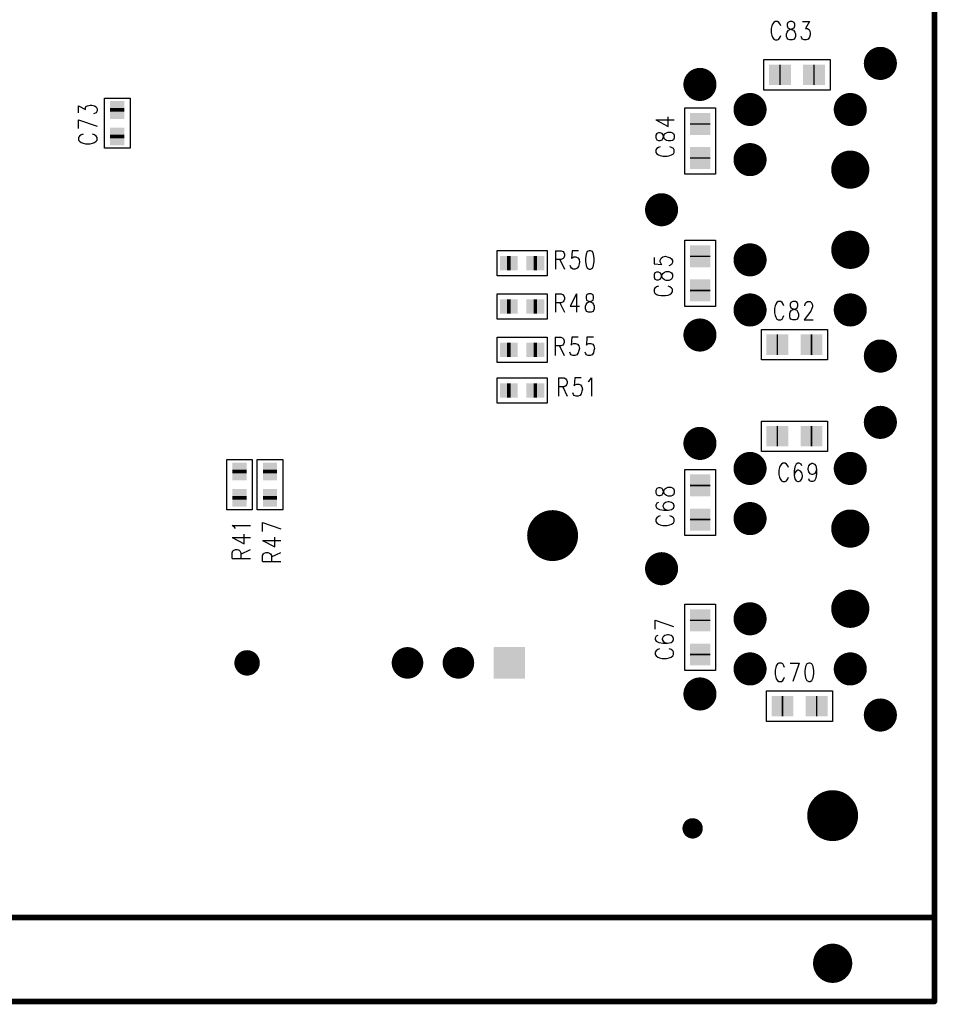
# Model space of a CAD drawing. Extents: x 12040 to 27945, y 10799 to 21199.
# Tile 4 of 42: x 19013 to 20816, y 13385 to 15319. Entities that reach past the tile are written whole.
import ezdxf

# ---------------------------------------------------------------- set-up
doc = ezdxf.new("R2010")
doc.units = 0
doc.header["$MEASUREMENT"] = 0
doc.layers.add('ASSYDWGBOT_PHO', color=7, linetype='Continuous')

msp = doc.modelspace()

# ---------------------------------------------------------------- linework, layer by layer
at = {"layer": 'ASSYDWGBOT_PHO'}
for points, const_width in [([(20809.999, 13390.63), (20809.999, 20720.631)], 11.11), ([(20504.999, 15210.63), (20507.999, 15210.63)], 40), ([(20572.001, 15210.63), (20575.001, 15210.63)], 40), ([(19205, 15138.13), (19205, 15145.13)], 28), ([(19205, 15138.13), (19205, 15145.13)], 28), ([(20350, 15115.63), (20350, 15112.63)], 40), ([(19205, 15086.13), (19205, 15093.13)], 28), ([(19205, 15086.13), (19205, 15093.13)], 28), ([(20350, 15048.63), (20350, 15045.63)], 40), ([(20350, 14852.63), (20350, 14855.63)], 40), ([(19970.501, 14840.63), (19977.501, 14840.63)], 28), ([(19970.501, 14840.63), (19977.501, 14840.63)], 28), ([(20022.499, 14840.63), (20029.499, 14840.63)], 28), ([(20022.499, 14840.63), (20029.499, 14840.63)], 28), ([(20350, 14785.63), (20350, 14788.63)], 40), ([(19970.501, 14755.63), (19977.501, 14755.63)], 28), ([(19970.501, 14755.63), (19977.501, 14755.63)], 28), ([(20022.499, 14755.63), (20029.499, 14755.63)], 28), ([(20022.499, 14755.63), (20029.499, 14755.63)], 28), ([(20500, 14680.63), (20503, 14680.63)], 40), ([(20566.999, 14680.63), (20570, 14680.63)], 40), ([(19970.501, 14670.63), (19977.501, 14670.63)], 28), ([(19970.501, 14670.63), (19977.501, 14670.63)], 28), ([(20022.499, 14670.63), (20029.499, 14670.63)], 28), ([(20022.499, 14670.63), (20029.499, 14670.63)], 28), ([(19970.501, 14590.63), (19977.501, 14590.63)], 28), ([(19970.501, 14590.63), (19977.501, 14590.63)], 28), ([(20022.499, 14590.63), (20029.499, 14590.63)], 28), ([(20022.499, 14590.63), (20029.499, 14590.63)], 28), ([(20500, 14500.63), (20503, 14500.63)], 40), ([(20566.999, 14500.63), (20570, 14500.63)], 40), ([(19445, 14428.13), (19445, 14435.13)], 28), ([(19445, 14428.13), (19445, 14435.13)], 28), ([(19504.999, 14428.13), (19504.999, 14435.13)], 28), ([(19504.999, 14428.13), (19504.999, 14435.13)], 28), ([(20350, 14405.63), (20350, 14402.63)], 40), ([(19445, 14376.13), (19445, 14383.13)], 28), ([(19445, 14376.13), (19445, 14383.13)], 28), ([(19504.999, 14376.13), (19504.999, 14383.13)], 28), ([(19504.999, 14376.13), (19504.999, 14383.13)], 28), ([(20350, 14338.63), (20350, 14335.63)], 40), ([(20350, 14137.63), (20350, 14140.63)], 40), ([(20350, 14070.63), (20350, 14073.63)], 40), ([(20510, 13970.63), (20513, 13970.63)], 40), ([(20577, 13970.63), (20580, 13970.63)], 40), ([(20809.999, 13555.63), (15810, 13555.63)], 11.11), ([(15810, 13390.63), (20809.999, 13390.63)], 11.11)]:
    msp.add_lwpolyline(points, dxfattribs=dict(at, const_width=const_width))
for points in [[(20490.629, 15306.64), (20489.38, 15301.48)], [(20489.38, 15301.48), (20489.38, 15292.89)], [(20491.88, 15310.08), (20490.629, 15306.64)], [(20494.381, 15313.52), (20491.88, 15310.08)], [(20496.88, 15315.23), (20494.381, 15313.52)], [(20501.881, 15315.23), (20496.88, 15315.23)], [(20504.379, 15313.52), (20501.881, 15315.23)], [(20506.88, 15310.08), (20504.379, 15313.52)], [(20508.129, 15306.64), (20506.88, 15310.08)], [(20521.879, 15313.52), (20520.63, 15310.08)], [(20520.63, 15310.08), (20520.63, 15306.64)], [(20520.63, 15306.64), (20521.879, 15303.2)], [(20520.63, 15294.61), (20523.13, 15298.05)], [(20525.631, 15315.23), (20521.879, 15313.52)], [(20521.879, 15303.2), (20524.38, 15301.48)], [(20523.13, 15298.05), (20526.88, 15299.77)], [(20524.38, 15301.48), (20529.381, 15299.77)], [(20530.63, 15315.23), (20525.631, 15315.23)], [(20526.88, 15299.77), (20531.879, 15301.48)], [(20529.381, 15299.77), (20533.131, 15298.05)], [(20534.38, 15313.52), (20530.63, 15315.23)], [(20531.879, 15301.48), (20534.38, 15303.2)], [(20533.131, 15298.05), (20535.629, 15294.61)], [(20535.629, 15310.08), (20534.38, 15313.52)], [(20534.38, 15303.2), (20535.629, 15306.64)], [(20535.629, 15306.64), (20535.629, 15310.08)], [(20550.631, 15315.23), (20564.381, 15315.23)], [(20564.381, 15315.23), (20556.881, 15301.48)], [(20556.881, 15301.48), (20560.631, 15301.48)], [(20560.631, 15301.48), (20563.129, 15299.77)], [(20563.129, 15299.77), (20564.381, 15298.05)], [(20564.381, 15298.05), (20565.63, 15292.89)], [(20489.38, 15292.89), (20490.629, 15287.73)], [(20490.629, 15287.73), (20491.88, 15284.3)], [(20491.88, 15284.3), (20494.381, 15280.86)], [(20494.381, 15280.86), (20496.88, 15279.14)], [(20496.88, 15279.14), (20501.881, 15279.14)], [(20501.881, 15279.14), (20504.379, 15280.86)], [(20504.379, 15280.86), (20506.88, 15284.3)], [(20506.88, 15284.3), (20508.129, 15287.73)], [(20519.381, 15291.17), (20520.63, 15294.61)], [(20519.381, 15286.02), (20519.381, 15291.17)], [(20520.63, 15282.58), (20519.381, 15286.02)], [(20521.879, 15280.86), (20520.63, 15282.58)], [(20525.631, 15279.14), (20521.879, 15280.86)], [(20530.63, 15279.14), (20525.631, 15279.14)], [(20534.38, 15280.86), (20530.63, 15279.14)], [(20535.629, 15282.58), (20534.38, 15280.86)], [(20535.629, 15294.61), (20536.88, 15291.17)], [(20536.88, 15286.02), (20535.629, 15282.58)], [(20536.88, 15291.17), (20536.88, 15286.02)], [(20549.379, 15282.58), (20548.13, 15286.02)], [(20550.631, 15280.86), (20549.379, 15282.58)], [(20554.38, 15279.14), (20550.631, 15280.86)], [(20558.13, 15279.14), (20554.38, 15279.14)], [(20561.88, 15280.86), (20558.13, 15279.14)], [(20564.381, 15284.3), (20561.88, 15280.86)], [(20565.63, 15289.45), (20564.381, 15284.3)], [(20565.63, 15292.89), (20565.63, 15289.45)], [(20475, 15240.63), (20605, 15240.63)], [(20475, 15180.63), (20475, 15240.63)], [(20605, 15240.63), (20605, 15180.63)], [(20605, 15180.63), (20475, 15180.63)], [(19180, 15066.42), (19180, 15164.84)], [(19180, 15164.84), (19230, 15164.84)], [(19230, 15164.84), (19230, 15066.42)], [(19129.141, 15136.25), (19129.141, 15150)], [(19129.141, 15150), (19142.891, 15142.5)], [(19142.891, 15146.25), (19144.609, 15148.75)], [(19142.891, 15142.5), (19142.891, 15146.25)], [(19144.609, 15148.75), (19146.33, 15150)], [(19146.33, 15150), (19151.48, 15151.25)], [(19151.48, 15151.25), (19154.921, 15151.25)], [(19154.921, 15151.25), (19160.08, 15150)], [(19160.08, 15150), (19163.521, 15147.5)], [(19163.521, 15147.5), (19165.23, 15143.75)], [(19165.23, 15143.75), (19165.23, 15140)], [(20320, 15015.63), (20320, 15145.63)], [(20320, 15145.63), (20379.999, 15145.63)], [(20379.999, 15145.63), (20379.999, 15015.63)], [(19129.141, 15122.5), (19165.23, 15110)], [(19129.141, 15105), (19129.141, 15122.5)], [(19161.8, 15135), (19158.36, 15133.75)], [(19163.521, 15136.25), (19161.8, 15135)], [(19165.23, 15140), (19163.521, 15136.25)], [(20286.949, 15109.37), (20286.949, 15128.12)], [(20262.89, 15121.87), (20286.949, 15109.37)], [(20262.89, 15121.87), (20298.981, 15121.87)], [(19130.859, 15090), (19129.141, 15087.5)], [(19129.141, 15087.5), (19129.141, 15082.5)], [(19134.3, 15092.5), (19130.859, 15090)], [(19137.73, 15093.75), (19134.3, 15092.5)], [(19160.08, 15092.5), (19156.639, 15093.75)], [(19163.521, 15090), (19160.08, 15092.5)], [(19165.23, 15087.5), (19163.521, 15090)], [(19165.23, 15082.5), (19165.23, 15087.5)], [(20264.61, 15095.62), (20262.89, 15091.87)], [(20262.89, 15091.87), (20262.89, 15086.87)], [(20262.89, 15086.87), (20264.61, 15083.12)], [(20268.049, 15096.87), (20264.61, 15095.62)], [(20271.481, 15096.87), (20268.049, 15096.87)], [(20274.92, 15095.62), (20271.481, 15096.87)], [(20276.64, 15093.12), (20274.92, 15095.62)], [(20274.92, 15083.12), (20276.64, 15085.62)], [(20278.36, 15088.12), (20276.64, 15093.12)], [(20276.64, 15085.62), (20278.36, 15090.62)], [(20278.36, 15090.62), (20280.081, 15094.37)], [(20280.081, 15084.37), (20278.36, 15088.12)], [(20280.081, 15094.37), (20283.52, 15096.87)], [(20283.52, 15081.87), (20280.081, 15084.37)], [(20283.52, 15096.87), (20286.949, 15098.12)], [(20286.949, 15098.12), (20292.11, 15098.12)], [(20292.11, 15098.12), (20295.549, 15096.87)], [(20295.549, 15096.87), (20297.27, 15095.62)], [(20297.27, 15095.62), (20298.981, 15091.87)], [(20298.981, 15086.87), (20297.27, 15083.12)], [(20298.981, 15091.87), (20298.981, 15086.87)], [(19129.141, 15082.5), (19130.859, 15080)], [(19130.859, 15080), (19134.3, 15077.5)], [(19134.3, 15077.5), (19137.73, 15076.25)], [(19137.73, 15076.25), (19142.891, 15075)], [(19142.891, 15075), (19151.48, 15075)], [(19151.48, 15075), (19156.639, 15076.25)], [(19156.639, 15076.25), (19160.08, 15077.5)], [(19160.08, 15077.5), (19163.521, 15080)], [(19163.521, 15080), (19165.23, 15082.5)], [(19230, 15066.42), (19180, 15066.42)], [(20264.61, 15065.62), (20262.89, 15063.12)], [(20264.61, 15083.12), (20268.049, 15081.87)], [(20268.049, 15068.12), (20264.61, 15065.62)], [(20268.049, 15081.87), (20271.481, 15081.87)], [(20271.481, 15069.37), (20268.049, 15068.12)], [(20271.481, 15081.87), (20274.92, 15083.12)], [(20286.949, 15080.62), (20283.52, 15081.87)], [(20292.11, 15080.62), (20286.949, 15080.62)], [(20293.831, 15068.12), (20290.39, 15069.37)], [(20295.549, 15081.87), (20292.11, 15080.62)], [(20297.27, 15065.62), (20293.831, 15068.12)], [(20297.27, 15083.12), (20295.549, 15081.87)], [(20298.981, 15063.12), (20297.27, 15065.62)], [(20262.89, 15063.12), (20262.89, 15058.12)], [(20262.89, 15058.12), (20264.61, 15055.62)], [(20264.61, 15055.62), (20268.049, 15053.12)], [(20268.049, 15053.12), (20271.481, 15051.87)], [(20271.481, 15051.87), (20276.64, 15050.62)], [(20276.64, 15050.62), (20285.231, 15050.62)], [(20285.231, 15050.62), (20290.39, 15051.87)], [(20290.39, 15051.87), (20293.831, 15053.12)], [(20293.831, 15053.12), (20297.27, 15055.62)], [(20297.27, 15055.62), (20298.981, 15058.12)], [(20298.981, 15058.12), (20298.981, 15063.12)], [(20379.999, 15015.63), (20320, 15015.63)], [(20320, 14755.63), (20320, 14885.63)], [(20320, 14885.63), (20379.999, 14885.63)], [(20379.999, 14885.63), (20379.999, 14755.63)], [(19950.79, 14865.63), (20049.21, 14865.63)], [(19950.79, 14815.63), (19950.79, 14865.63)], [(20049.21, 14865.63), (20049.21, 14815.63)], [(20065.63, 14865.23), (20065.63, 14829.14)], [(20065.63, 14865.23), (20076.88, 14865.23)], [(20076.88, 14865.23), (20080.629, 14863.52)], [(20080.629, 14863.52), (20081.881, 14861.8)], [(20081.881, 14861.8), (20083.13, 14858.36)], [(20083.13, 14854.92), (20081.881, 14851.48)], [(20083.13, 14858.36), (20083.13, 14854.92)], [(20098.129, 14865.23), (20096.88, 14849.77)], [(20110.63, 14865.23), (20098.129, 14865.23)], [(20098.129, 14851.48), (20101.879, 14853.2)], [(20101.879, 14853.2), (20105.631, 14853.2)], [(20105.631, 14853.2), (20109.381, 14851.48)], [(20125.629, 14858.36), (20124.38, 14849.77)], [(20128.13, 14863.52), (20125.629, 14858.36)], [(20131.88, 14865.23), (20128.13, 14863.52)], [(20134.38, 14865.23), (20131.88, 14865.23)], [(20138.13, 14863.52), (20134.38, 14865.23)], [(20140.631, 14858.36), (20138.13, 14863.52)], [(20141.88, 14849.77), (20140.631, 14858.36)], [(20259.14, 14851.88), (20259.14, 14839.38)], [(20272.89, 14850.63), (20276.331, 14853.13)], [(20276.331, 14853.13), (20281.481, 14854.38)], [(20281.481, 14854.38), (20284.92, 14853.13)], [(20284.92, 14853.13), (20290.079, 14851.88)], [(20290.079, 14851.88), (20293.52, 14849.38)], [(20076.88, 14848.05), (20065.63, 14848.05)], [(20074.381, 14848.05), (20083.13, 14829.14)], [(20080.629, 14849.77), (20076.88, 14848.05)], [(20081.881, 14851.48), (20080.629, 14849.77)], [(20095.631, 14832.58), (20094.379, 14836.02)], [(20096.88, 14830.86), (20095.631, 14832.58)], [(20096.88, 14849.77), (20098.129, 14851.48)], [(20110.63, 14834.3), (20108.13, 14830.86)], [(20109.381, 14851.48), (20111.879, 14848.05)], [(20111.879, 14839.45), (20110.63, 14834.3)], [(20111.879, 14848.05), (20113.131, 14842.89)], [(20113.131, 14842.89), (20111.879, 14839.45)], [(20124.38, 14849.77), (20124.38, 14844.61)], [(20124.38, 14844.61), (20125.629, 14836.02)], [(20125.629, 14836.02), (20128.13, 14830.86)], [(20138.13, 14830.86), (20140.631, 14836.02)], [(20140.631, 14836.02), (20141.88, 14844.61)], [(20141.88, 14844.61), (20141.88, 14849.77)], [(20259.14, 14839.38), (20274.611, 14838.13)], [(20271.17, 14846.88), (20272.89, 14850.63)], [(20271.17, 14843.13), (20271.17, 14846.88)], [(20272.89, 14839.38), (20271.17, 14843.13)], [(20274.611, 14838.13), (20272.89, 14839.38)], [(20291.8, 14836.88), (20288.361, 14835.63)], [(20293.52, 14838.13), (20291.8, 14836.88)], [(20293.52, 14849.38), (20295.231, 14845.63)], [(20295.231, 14841.88), (20293.52, 14838.13)], [(20295.231, 14845.63), (20295.231, 14841.88)], [(20049.21, 14815.63), (19950.79, 14815.63)], [(20100.63, 14829.14), (20096.88, 14830.86)], [(20104.38, 14829.14), (20100.63, 14829.14)], [(20108.13, 14830.86), (20104.38, 14829.14)], [(20128.13, 14830.86), (20131.88, 14829.14)], [(20131.88, 14829.14), (20134.38, 14829.14)], [(20134.38, 14829.14), (20138.13, 14830.86)], [(20260.86, 14821.88), (20259.14, 14818.13)], [(20259.14, 14818.13), (20259.14, 14813.13)], [(20259.14, 14813.13), (20260.86, 14809.38)], [(20264.299, 14823.13), (20260.86, 14821.88)], [(20267.731, 14823.13), (20264.299, 14823.13)], [(20271.17, 14821.88), (20267.731, 14823.13)], [(20272.89, 14819.38), (20271.17, 14821.88)], [(20274.611, 14814.38), (20272.89, 14819.38)], [(20272.89, 14811.88), (20274.611, 14816.88)], [(20274.611, 14816.88), (20276.331, 14820.63)], [(20276.331, 14810.63), (20274.611, 14814.38)], [(20276.331, 14820.63), (20279.77, 14823.13)], [(20279.77, 14823.13), (20283.199, 14824.38)], [(20283.199, 14824.38), (20288.361, 14824.38)], [(20288.361, 14824.38), (20291.8, 14823.13)], [(20291.8, 14823.13), (20293.52, 14821.88)], [(20293.52, 14821.88), (20295.231, 14818.13)], [(20295.231, 14813.13), (20293.52, 14809.38)], [(20295.231, 14818.13), (20295.231, 14813.13)], [(20260.86, 14809.38), (20264.299, 14808.13)], [(20264.299, 14794.38), (20260.86, 14791.88)], [(20264.299, 14808.13), (20267.731, 14808.13)], [(20267.731, 14795.63), (20264.299, 14794.38)], [(20267.731, 14808.13), (20271.17, 14809.38)], [(20271.17, 14809.38), (20272.89, 14811.88)], [(20279.77, 14808.13), (20276.331, 14810.63)], [(20283.199, 14806.88), (20279.77, 14808.13)], [(20288.361, 14806.88), (20283.199, 14806.88)], [(20290.079, 14794.38), (20286.64, 14795.63)], [(20291.8, 14808.13), (20288.361, 14806.88)], [(20293.52, 14791.88), (20290.079, 14794.38)], [(20293.52, 14809.38), (20291.8, 14808.13)], [(19950.79, 14780.63), (20049.21, 14780.63)], [(19950.79, 14730.63), (19950.79, 14780.63)], [(20049.21, 14780.63), (20049.21, 14730.63)], [(20065.63, 14780.23), (20065.63, 14744.14)], [(20065.63, 14780.23), (20076.88, 14780.23)], [(20076.88, 14780.23), (20080.629, 14778.52)], [(20080.629, 14778.52), (20081.881, 14776.8)], [(20081.881, 14776.8), (20083.13, 14773.36)], [(20106.88, 14780.23), (20094.379, 14756.17)], [(20106.88, 14780.23), (20106.88, 14744.14)], [(20126.881, 14778.52), (20125.629, 14775.08)], [(20125.629, 14775.08), (20125.629, 14771.64)], [(20130.63, 14780.23), (20126.881, 14778.52)], [(20135.63, 14780.23), (20130.63, 14780.23)], [(20139.38, 14778.52), (20135.63, 14780.23)], [(20140.631, 14775.08), (20139.38, 14778.52)], [(20140.631, 14771.64), (20140.631, 14775.08)], [(20260.86, 14791.88), (20259.14, 14789.38)], [(20259.14, 14789.38), (20259.14, 14784.38)], [(20259.14, 14784.38), (20260.86, 14781.88)], [(20260.86, 14781.88), (20264.299, 14779.38)], [(20264.299, 14779.38), (20267.731, 14778.13)], [(20267.731, 14778.13), (20272.89, 14776.88)], [(20272.89, 14776.88), (20281.481, 14776.88)], [(20281.481, 14776.88), (20286.64, 14778.13)], [(20286.64, 14778.13), (20290.079, 14779.38)], [(20290.079, 14779.38), (20293.52, 14781.88)], [(20295.231, 14789.38), (20293.52, 14791.88)], [(20293.52, 14781.88), (20295.231, 14784.38)], [(20295.231, 14784.38), (20295.231, 14789.38)], [(20076.88, 14763.05), (20065.63, 14763.05)], [(20074.381, 14763.05), (20083.13, 14744.14)], [(20080.629, 14764.77), (20076.88, 14763.05)], [(20081.881, 14766.48), (20080.629, 14764.77)], [(20083.13, 14769.92), (20081.881, 14766.48)], [(20083.13, 14773.36), (20083.13, 14769.92)], [(20094.379, 14756.17), (20113.131, 14756.17)], [(20124.38, 14756.17), (20125.629, 14759.61)], [(20124.38, 14751.02), (20124.38, 14756.17)], [(20125.629, 14771.64), (20126.881, 14768.2)], [(20125.629, 14759.61), (20128.13, 14763.05)], [(20126.881, 14768.2), (20129.379, 14766.48)], [(20128.13, 14763.05), (20131.88, 14764.77)], [(20129.379, 14766.48), (20134.38, 14764.77)], [(20131.88, 14764.77), (20136.881, 14766.48)], [(20134.38, 14764.77), (20138.13, 14763.05)], [(20136.881, 14766.48), (20139.38, 14768.2)], [(20138.13, 14763.05), (20140.631, 14759.61)], [(20139.38, 14768.2), (20140.631, 14771.64)], [(20140.631, 14759.61), (20141.88, 14756.17)], [(20141.88, 14756.17), (20141.88, 14751.02)], [(20379.999, 14755.63), (20320, 14755.63)], [(20496.88, 14756.64), (20495.63, 14751.48)], [(20498.131, 14760.08), (20496.88, 14756.64)], [(20500.629, 14763.52), (20498.131, 14760.08)], [(20503.13, 14765.23), (20500.629, 14763.52)], [(20508.129, 14765.23), (20503.13, 14765.23)], [(20510.63, 14763.52), (20508.129, 14765.23)], [(20513.13, 14760.08), (20510.63, 14763.52)], [(20514.38, 14756.64), (20513.13, 14760.08)], [(20528.13, 14763.52), (20526.88, 14760.08)], [(20526.88, 14760.08), (20526.88, 14756.64)], [(20526.88, 14756.64), (20528.13, 14753.2)], [(20531.879, 14765.23), (20528.13, 14763.52)], [(20536.88, 14765.23), (20531.879, 14765.23)], [(20540.63, 14763.52), (20536.88, 14765.23)], [(20541.88, 14760.08), (20540.63, 14763.52)], [(20540.63, 14753.2), (20541.88, 14756.64)], [(20541.88, 14756.64), (20541.88, 14760.08)], [(20555.63, 14758.36), (20556.881, 14761.8)], [(20555.63, 14756.64), (20555.63, 14758.36)], [(20556.881, 14761.8), (20558.13, 14763.52)], [(20558.13, 14763.52), (20560.631, 14765.23)], [(20560.631, 14765.23), (20565.63, 14765.23)], [(20565.63, 14765.23), (20568.13, 14763.52)], [(20568.13, 14763.52), (20569.38, 14761.8)], [(20569.38, 14761.8), (20570.629, 14758.36)], [(20570.629, 14754.92), (20569.38, 14751.48)], [(20570.629, 14758.36), (20570.629, 14754.92)], [(20125.629, 14747.58), (20124.38, 14751.02)], [(20126.881, 14745.86), (20125.629, 14747.58)], [(20130.63, 14744.14), (20126.881, 14745.86)], [(20135.63, 14744.14), (20130.63, 14744.14)], [(20139.38, 14745.86), (20135.63, 14744.14)], [(20140.631, 14747.58), (20139.38, 14745.86)], [(20141.88, 14751.02), (20140.631, 14747.58)], [(20495.63, 14751.48), (20495.63, 14742.89)], [(20495.63, 14742.89), (20496.88, 14737.73)], [(20496.88, 14737.73), (20498.131, 14734.3)], [(20513.13, 14734.3), (20514.38, 14737.73)], [(20525.631, 14741.17), (20526.88, 14744.61)], [(20525.631, 14736.02), (20525.631, 14741.17)], [(20526.88, 14732.58), (20525.631, 14736.02)], [(20526.88, 14744.61), (20529.381, 14748.05)], [(20528.13, 14753.2), (20530.63, 14751.48)], [(20529.381, 14748.05), (20533.131, 14749.77)], [(20530.63, 14751.48), (20535.629, 14749.77)], [(20533.131, 14749.77), (20538.13, 14751.48)], [(20535.629, 14749.77), (20539.379, 14748.05)], [(20538.13, 14751.48), (20540.63, 14753.2)], [(20539.379, 14748.05), (20541.88, 14744.61)], [(20541.88, 14744.61), (20543.131, 14741.17)], [(20543.131, 14736.02), (20541.88, 14732.58)], [(20543.131, 14741.17), (20543.131, 14736.02)], [(20566.879, 14746.33), (20554.38, 14729.14)], [(20569.38, 14751.48), (20566.879, 14746.33)], [(20049.21, 14730.63), (19950.79, 14730.63)], [(20498.131, 14734.3), (20500.629, 14730.86)], [(20500.629, 14730.86), (20503.13, 14729.14)], [(20503.13, 14729.14), (20508.129, 14729.14)], [(20508.129, 14729.14), (20510.63, 14730.86)], [(20510.63, 14730.86), (20513.13, 14734.3)], [(20528.13, 14730.86), (20526.88, 14732.58)], [(20531.879, 14729.14), (20528.13, 14730.86)], [(20536.88, 14729.14), (20531.879, 14729.14)], [(20540.63, 14730.86), (20536.88, 14729.14)], [(20541.88, 14732.58), (20540.63, 14730.86)], [(20554.38, 14729.14), (20571.88, 14729.14)], [(20469.999, 14710.63), (20600, 14710.63)], [(20469.999, 14650.63), (20469.999, 14710.63)], [(20600, 14710.63), (20600, 14650.63)], [(19950.79, 14695.63), (20049.21, 14695.63)], [(19950.79, 14645.63), (19950.79, 14695.63)], [(20049.21, 14695.63), (20049.21, 14645.63)], [(20065.001, 14695.23), (20065.001, 14659.14)], [(20065.001, 14695.23), (20076.25, 14695.23)], [(20076.25, 14678.05), (20065.001, 14678.05)], [(20073.75, 14678.05), (20082.5, 14659.14)], [(20076.25, 14695.23), (20080, 14693.52)], [(20080, 14679.77), (20076.25, 14678.05)], [(20080, 14693.52), (20081.249, 14691.8)], [(20081.249, 14681.48), (20080, 14679.77)], [(20081.249, 14691.8), (20082.5, 14688.36)], [(20082.5, 14684.92), (20081.249, 14681.48)], [(20082.5, 14688.36), (20082.5, 14684.92)], [(20097.5, 14695.23), (20096.251, 14679.77)], [(20096.251, 14679.77), (20097.5, 14681.48)], [(20110.001, 14695.23), (20097.5, 14695.23)], [(20097.5, 14681.48), (20101.25, 14683.2)], [(20101.25, 14683.2), (20105, 14683.2)], [(20105, 14683.2), (20108.749, 14681.48)], [(20108.749, 14681.48), (20111.25, 14678.05)], [(20111.25, 14678.05), (20112.499, 14672.89)], [(20127.501, 14695.23), (20126.249, 14679.77)], [(20126.249, 14679.77), (20127.501, 14681.48)], [(20139.999, 14695.23), (20127.501, 14695.23)], [(20127.501, 14681.48), (20131.25, 14683.2)], [(20131.25, 14683.2), (20135, 14683.2)], [(20135, 14683.2), (20138.75, 14681.48)], [(20138.75, 14681.48), (20141.251, 14678.05)], [(20141.251, 14678.05), (20142.5, 14672.89)], [(20094.999, 14662.58), (20093.75, 14666.02)], [(20096.251, 14660.86), (20094.999, 14662.58)], [(20100, 14659.14), (20096.251, 14660.86)], [(20103.75, 14659.14), (20100, 14659.14)], [(20107.5, 14660.86), (20103.75, 14659.14)], [(20110.001, 14664.3), (20107.5, 14660.86)], [(20111.25, 14669.45), (20110.001, 14664.3)], [(20112.499, 14672.89), (20111.25, 14669.45)], [(20125, 14662.58), (20123.751, 14666.02)], [(20126.249, 14660.86), (20125, 14662.58)], [(20129.999, 14659.14), (20126.249, 14660.86)], [(20133.751, 14659.14), (20129.999, 14659.14)], [(20137.501, 14660.86), (20133.751, 14659.14)], [(20139.999, 14664.3), (20137.501, 14660.86)], [(20141.251, 14669.45), (20139.999, 14664.3)], [(20142.5, 14672.89), (20141.251, 14669.45)], [(20049.21, 14645.63), (19950.79, 14645.63)], [(20600, 14650.63), (20469.999, 14650.63)], [(19950.79, 14615.63), (20049.21, 14615.63)], [(19950.79, 14565.63), (19950.79, 14615.63)], [(20049.21, 14615.63), (20049.21, 14565.63)], [(20071.251, 14615.23), (20071.251, 14579.14)], [(20071.251, 14615.23), (20082.5, 14615.23)], [(20082.5, 14615.23), (20086.25, 14613.52)], [(20086.25, 14613.52), (20087.5, 14611.8)], [(20087.5, 14601.48), (20086.25, 14599.77)], [(20087.5, 14611.8), (20088.751, 14608.36)], [(20088.751, 14604.92), (20087.5, 14601.48)], [(20088.751, 14608.36), (20088.751, 14604.92)], [(20103.75, 14615.23), (20102.501, 14599.77)], [(20102.501, 14599.77), (20103.75, 14601.48)], [(20116.249, 14615.23), (20103.75, 14615.23)], [(20103.75, 14601.48), (20107.5, 14603.2)], [(20107.5, 14603.2), (20111.25, 14603.2)], [(20111.25, 14603.2), (20115, 14601.48)], [(20115, 14601.48), (20117.5, 14598.05)], [(20129.999, 14608.36), (20132.5, 14610.08)], [(20132.5, 14610.08), (20136.25, 14615.23)], [(20136.25, 14615.23), (20136.25, 14579.14)], [(20082.5, 14598.05), (20071.251, 14598.05)], [(20080, 14598.05), (20088.751, 14579.14)], [(20086.25, 14599.77), (20082.5, 14598.05)], [(20101.25, 14582.58), (20100, 14586.02)], [(20102.501, 14580.86), (20101.25, 14582.58)], [(20106.251, 14579.14), (20102.501, 14580.86)], [(20113.75, 14580.86), (20110.001, 14579.14)], [(20116.249, 14584.3), (20113.75, 14580.86)], [(20117.5, 14589.45), (20116.249, 14584.3)], [(20117.5, 14598.05), (20118.75, 14592.89)], [(20118.75, 14592.89), (20117.5, 14589.45)], [(20049.21, 14565.63), (19950.79, 14565.63)], [(20110.001, 14579.14), (20106.251, 14579.14)], [(20469.999, 14530.63), (20600, 14530.63)], [(20469.999, 14470.63), (20469.999, 14530.63)], [(20600, 14530.63), (20600, 14470.63)], [(20600, 14470.63), (20469.999, 14470.63)], [(19420, 14356.42), (19420, 14454.84)], [(19420, 14454.84), (19469.999, 14454.84)], [(19469.999, 14454.84), (19469.999, 14356.42)], [(19480, 14356.42), (19480, 14454.84)], [(19480, 14454.84), (19530.001, 14454.84)], [(19530.001, 14454.84), (19530.001, 14356.42)], [(20509.38, 14446.02), (20506.88, 14442.58)], [(20511.881, 14447.73), (20509.38, 14446.02)], [(20516.88, 14447.73), (20511.881, 14447.73)], [(20519.381, 14446.02), (20516.88, 14447.73)], [(20521.879, 14442.58), (20519.381, 14446.02)], [(20538.13, 14446.02), (20535.629, 14440.86)], [(20541.88, 14447.73), (20538.13, 14446.02)], [(20544.38, 14447.73), (20541.88, 14447.73)], [(20548.13, 14446.02), (20544.38, 14447.73)], [(20549.379, 14442.58), (20548.13, 14446.02)], [(20563.129, 14442.58), (20565.63, 14446.02)], [(20565.63, 14446.02), (20569.38, 14447.73)], [(20569.38, 14447.73), (20570.629, 14447.73)], [(20570.629, 14447.73), (20574.381, 14446.02)], [(20574.381, 14446.02), (20576.88, 14442.58)], [(20320, 14305.63), (20320, 14435.63)], [(20320, 14435.63), (20379.999, 14435.63)], [(20379.999, 14435.63), (20379.999, 14305.63)], [(20505.63, 14439.14), (20504.379, 14433.98)], [(20504.379, 14433.98), (20504.379, 14425.39)], [(20506.88, 14442.58), (20505.63, 14439.14)], [(20523.13, 14439.14), (20521.879, 14442.58)], [(20535.629, 14440.86), (20534.38, 14432.27)], [(20534.38, 14432.27), (20534.38, 14423.67)], [(20535.629, 14428.83), (20534.38, 14423.67)], [(20538.13, 14432.27), (20535.629, 14428.83)], [(20541.88, 14433.98), (20538.13, 14432.27)], [(20543.131, 14433.98), (20541.88, 14433.98)], [(20546.881, 14432.27), (20543.131, 14433.98)], [(20549.379, 14428.83), (20546.881, 14432.27)], [(20550.631, 14423.67), (20549.379, 14428.83)], [(20561.88, 14437.42), (20563.129, 14442.58)], [(20561.88, 14435.7), (20561.88, 14437.42)], [(20563.129, 14430.55), (20561.88, 14435.7)], [(20565.63, 14427.11), (20563.129, 14430.55)], [(20569.38, 14425.39), (20565.63, 14427.11)], [(20574.381, 14427.11), (20570.629, 14425.39)], [(20576.88, 14430.55), (20574.381, 14427.11)], [(20576.88, 14442.58), (20578.131, 14435.7)], [(20578.131, 14435.7), (20576.88, 14430.55)], [(20578.131, 14427.11), (20576.88, 14418.52)], [(20578.131, 14435.7), (20578.131, 14427.11)], [(20504.379, 14425.39), (20505.63, 14420.23)], [(20505.63, 14420.23), (20506.88, 14416.8)], [(20506.88, 14416.8), (20509.38, 14413.36)], [(20509.38, 14413.36), (20511.881, 14411.64)], [(20511.881, 14411.64), (20516.88, 14411.64)], [(20516.88, 14411.64), (20519.381, 14413.36)], [(20519.381, 14413.36), (20521.879, 14416.8)], [(20521.879, 14416.8), (20523.13, 14420.23)], [(20534.38, 14423.67), (20535.629, 14416.8)], [(20535.629, 14416.8), (20538.13, 14413.36)], [(20538.13, 14413.36), (20541.88, 14411.64)], [(20541.88, 14411.64), (20543.131, 14411.64)], [(20543.131, 14411.64), (20546.881, 14413.36)], [(20546.881, 14413.36), (20549.379, 14416.8)], [(20549.379, 14416.8), (20550.631, 14421.95)], [(20550.631, 14421.95), (20550.631, 14423.67)], [(20564.381, 14413.36), (20563.129, 14416.8)], [(20568.13, 14411.64), (20564.381, 14413.36)], [(20570.629, 14411.64), (20568.13, 14411.64)], [(20570.629, 14425.39), (20569.38, 14425.39)], [(20574.381, 14413.36), (20570.629, 14411.64)], [(20576.88, 14418.52), (20574.381, 14413.36)], [(20264.61, 14398.13), (20262.89, 14394.38)], [(20262.89, 14394.38), (20262.89, 14389.38)], [(20262.89, 14389.38), (20264.61, 14385.63)], [(20268.049, 14399.38), (20264.61, 14398.13)], [(20271.481, 14399.38), (20268.049, 14399.38)], [(20274.92, 14398.13), (20271.481, 14399.38)], [(20276.64, 14395.63), (20274.92, 14398.13)], [(20274.92, 14385.63), (20276.64, 14388.13)], [(20278.36, 14390.63), (20276.64, 14395.63)], [(20276.64, 14388.13), (20278.36, 14393.13)], [(20278.36, 14393.13), (20280.081, 14396.88)], [(20280.081, 14386.88), (20278.36, 14390.63)], [(20280.081, 14396.88), (20283.52, 14399.38)], [(20283.52, 14399.38), (20286.949, 14400.63)], [(20286.949, 14400.63), (20292.11, 14400.63)], [(20292.11, 14400.63), (20295.549, 14399.38)], [(20295.549, 14399.38), (20297.27, 14398.13)], [(20297.27, 14398.13), (20298.981, 14394.38)], [(20298.981, 14389.38), (20297.27, 14385.63)], [(20298.981, 14394.38), (20298.981, 14389.38)], [(20264.61, 14369.38), (20262.89, 14365.63)], [(20264.61, 14385.63), (20268.049, 14384.38)], [(20268.049, 14370.63), (20264.61, 14369.38)], [(20268.049, 14384.38), (20271.481, 14384.38)], [(20271.481, 14384.38), (20274.92, 14385.63)], [(20278.36, 14368.13), (20276.64, 14364.38)], [(20281.799, 14370.63), (20278.36, 14368.13)], [(20283.52, 14384.38), (20280.081, 14386.88)], [(20286.949, 14371.88), (20281.799, 14370.63)], [(20286.949, 14383.13), (20283.52, 14384.38)], [(20292.11, 14383.13), (20286.949, 14383.13)], [(20288.67, 14371.88), (20286.949, 14371.88)], [(20293.831, 14370.63), (20288.67, 14371.88)], [(20295.549, 14384.38), (20292.11, 14383.13)], [(20297.27, 14368.13), (20293.831, 14370.63)], [(20297.27, 14385.63), (20295.549, 14384.38)], [(20298.981, 14364.38), (20297.27, 14368.13)], [(19469.999, 14356.42), (19420, 14356.42)], [(19530.001, 14356.42), (19480, 14356.42)], [(20262.89, 14365.63), (20262.89, 14363.13)], [(20262.89, 14363.13), (20264.61, 14359.38)], [(20264.61, 14359.38), (20269.77, 14356.88)], [(20269.77, 14356.88), (20278.36, 14355.63)], [(20276.64, 14364.38), (20276.64, 14363.13)], [(20276.64, 14363.13), (20278.36, 14359.38)], [(20278.36, 14359.38), (20281.799, 14356.88)], [(20278.36, 14355.63), (20286.949, 14355.63)], [(20281.799, 14356.88), (20286.949, 14355.63)], [(20286.949, 14355.63), (20293.831, 14356.88)], [(20293.831, 14356.88), (20297.27, 14359.38)], [(20297.27, 14359.38), (20298.981, 14363.13)], [(20298.981, 14363.13), (20298.981, 14364.38)], [(19490.391, 14331.25), (19526.48, 14318.75)], [(19490.391, 14313.75), (19490.391, 14331.25)], [(20264.61, 14340.63), (20262.89, 14338.13)], [(20262.89, 14338.13), (20262.89, 14333.13)], [(20262.89, 14333.13), (20264.61, 14330.63)], [(20268.049, 14343.13), (20264.61, 14340.63)], [(20264.61, 14330.63), (20268.049, 14328.13)], [(20271.481, 14344.38), (20268.049, 14343.13)], [(20293.831, 14343.13), (20290.39, 14344.38)], [(20297.27, 14340.63), (20293.831, 14343.13)], [(20293.831, 14328.13), (20297.27, 14330.63)], [(20298.981, 14338.13), (20297.27, 14340.63)], [(20297.27, 14330.63), (20298.981, 14333.13)], [(20298.981, 14333.13), (20298.981, 14338.13)], [(19435.551, 14321.88), (19430.389, 14325.63)], [(19430.389, 14325.63), (19466.48, 14325.63)], [(19437.269, 14319.38), (19435.551, 14321.88)], [(20268.049, 14328.13), (20271.481, 14326.88)], [(20271.481, 14326.88), (20276.64, 14325.63)], [(20276.64, 14325.63), (20285.231, 14325.63)], [(20285.231, 14325.63), (20290.39, 14326.88)], [(20290.39, 14326.88), (20293.831, 14328.13)], [(19430.389, 14301.88), (19454.451, 14289.38)], [(19430.389, 14301.88), (19466.48, 14301.88)], [(19454.451, 14289.38), (19454.451, 14308.13)], [(19490.391, 14296.25), (19514.45, 14283.75)], [(19490.391, 14296.25), (19526.48, 14296.25)], [(19514.45, 14283.75), (19514.45, 14302.5)], [(20379.999, 14305.63), (20320, 14305.63)], [(19430.389, 14271.88), (19432.11, 14275.63)], [(19430.389, 14260.63), (19430.389, 14271.88)], [(19432.11, 14275.63), (19433.83, 14276.88)], [(19433.83, 14276.88), (19437.269, 14278.13)], [(19437.269, 14278.13), (19440.701, 14278.13)], [(19440.701, 14278.13), (19444.139, 14276.88)], [(19444.139, 14276.88), (19445.86, 14275.63)], [(19445.86, 14275.63), (19447.58, 14271.88)], [(19447.58, 14269.38), (19466.48, 14278.13)], [(19447.58, 14271.88), (19447.58, 14260.63)], [(19493.83, 14271.25), (19497.271, 14272.5)], [(19497.271, 14272.5), (19500.7, 14272.5)], [(19500.7, 14272.5), (19504.141, 14271.25)], [(19507.58, 14263.75), (19526.48, 14272.5)], [(19430.389, 14260.63), (19466.48, 14260.63)], [(19490.391, 14266.25), (19492.109, 14270)], [(19490.391, 14255), (19490.391, 14266.25)], [(19490.391, 14255), (19526.48, 14255)], [(19492.109, 14270), (19493.83, 14271.25)], [(19504.141, 14271.25), (19505.859, 14270)], [(19505.859, 14270), (19507.58, 14266.25)], [(19507.58, 14266.25), (19507.58, 14255)], [(20320, 14040.63), (20320, 14170.63)], [(20320, 14170.63), (20379.999, 14170.63)], [(20379.999, 14170.63), (20379.999, 14040.63)], [(20261.641, 14139.37), (20297.729, 14126.87)], [(20261.641, 14121.87), (20261.641, 14139.37)], [(20263.359, 14108.12), (20261.641, 14104.37)], [(20261.641, 14104.37), (20261.641, 14101.87)], [(20261.641, 14101.87), (20263.359, 14098.12)], [(20266.8, 14109.37), (20263.359, 14108.12)], [(20263.359, 14098.12), (20268.52, 14095.62)], [(20277.109, 14106.87), (20275.391, 14103.12)], [(20275.391, 14103.12), (20275.391, 14101.87)], [(20275.391, 14101.87), (20277.109, 14098.12)], [(20280.55, 14109.37), (20277.109, 14106.87)], [(20277.109, 14098.12), (20280.55, 14095.62)], [(20285.7, 14110.62), (20280.55, 14109.37)], [(20287.42, 14110.62), (20285.7, 14110.62)], [(20292.58, 14109.37), (20287.42, 14110.62)], [(20296.021, 14106.87), (20292.58, 14109.37)], [(20292.58, 14095.62), (20296.021, 14098.12)], [(20297.729, 14103.12), (20296.021, 14106.87)], [(20296.021, 14098.12), (20297.729, 14101.87)], [(20297.729, 14101.87), (20297.729, 14103.12)], [(20263.359, 14079.37), (20261.641, 14076.87)], [(20266.8, 14081.87), (20263.359, 14079.37)], [(20270.229, 14083.12), (20266.8, 14081.87)], [(20268.52, 14095.62), (20277.109, 14094.37)], [(20277.109, 14094.37), (20285.7, 14094.37)], [(20280.55, 14095.62), (20285.7, 14094.37)], [(20285.7, 14094.37), (20292.58, 14095.62)], [(20292.58, 14081.87), (20289.141, 14083.12)], [(20296.021, 14079.37), (20292.58, 14081.87)], [(20297.729, 14076.87), (20296.021, 14079.37)], [(20261.641, 14076.87), (20261.641, 14071.87)], [(20261.641, 14071.87), (20263.359, 14069.37)], [(20263.359, 14069.37), (20266.8, 14066.87)], [(20266.8, 14066.87), (20270.229, 14065.62)], [(20270.229, 14065.62), (20275.391, 14064.37)], [(20275.391, 14064.37), (20283.979, 14064.37)], [(20283.979, 14064.37), (20289.141, 14065.62)], [(20289.141, 14065.62), (20292.58, 14066.87)], [(20292.58, 14066.87), (20296.021, 14069.37)], [(20296.021, 14069.37), (20297.729, 14071.87)], [(20297.729, 14071.87), (20297.729, 14076.87)], [(20379.999, 14040.63), (20320, 14040.63)], [(20498.131, 14046.64), (20496.88, 14041.48)], [(20496.88, 14041.48), (20496.88, 14032.89)], [(20499.38, 14050.08), (20498.131, 14046.64)], [(20501.881, 14053.52), (20499.38, 14050.08)], [(20504.379, 14055.23), (20501.881, 14053.52)], [(20509.38, 14055.23), (20504.379, 14055.23)], [(20511.881, 14053.52), (20509.38, 14055.23)], [(20514.38, 14050.08), (20511.881, 14053.52)], [(20515.631, 14046.64), (20514.38, 14050.08)], [(20526.88, 14055.23), (20544.38, 14055.23)], [(20544.38, 14055.23), (20531.879, 14019.14)], [(20556.881, 14048.36), (20555.63, 14039.77)], [(20555.63, 14039.77), (20555.63, 14034.61)], [(20559.38, 14053.52), (20556.881, 14048.36)], [(20563.129, 14055.23), (20559.38, 14053.52)], [(20565.63, 14055.23), (20563.129, 14055.23)], [(20569.38, 14053.52), (20565.63, 14055.23)], [(20571.88, 14048.36), (20569.38, 14053.52)], [(20573.13, 14039.77), (20571.88, 14048.36)], [(20573.13, 14034.61), (20573.13, 14039.77)], [(20496.88, 14032.89), (20498.131, 14027.73)], [(20498.131, 14027.73), (20499.38, 14024.3)], [(20499.38, 14024.3), (20501.881, 14020.86)], [(20501.881, 14020.86), (20504.379, 14019.14)], [(20509.38, 14019.14), (20511.881, 14020.86)], [(20511.881, 14020.86), (20514.38, 14024.3)], [(20514.38, 14024.3), (20515.631, 14027.73)], [(20555.63, 14034.61), (20556.881, 14026.02)], [(20556.881, 14026.02), (20559.38, 14020.86)], [(20559.38, 14020.86), (20563.129, 14019.14)], [(20565.63, 14019.14), (20569.38, 14020.86)], [(20569.38, 14020.86), (20571.88, 14026.02)], [(20571.88, 14026.02), (20573.13, 14034.61)], [(20504.379, 14019.14), (20509.38, 14019.14)], [(20563.129, 14019.14), (20565.63, 14019.14)], [(20480, 14000.63), (20610.001, 14000.63)], [(20480, 13940.63), (20480, 14000.63)], [(20610.001, 14000.63), (20610.001, 13940.63)], [(20610.001, 13940.63), (20480, 13940.63)]]:
    msp.add_lwpolyline(points, dxfattribs=at)
for points, const_width in [([(20687.449, 15233.03, 1), (20719.949, 15233.03, 1), (20687.449, 15233.03)], 32.5), ([(20333.119, 15191.69, 1), (20365.619, 15191.69, 1), (20333.119, 15191.69)], 32.5), ([(20431.55, 15142.48, 1), (20464.05, 15142.48, 1), (20431.55, 15142.48)], 32.5), ([(20628.4, 15142.48, 1), (20660.9, 15142.48, 1), (20628.4, 15142.48)], 32.5), ([(20431.55, 15044.05, 1), (20464.05, 15044.05, 1), (20431.55, 15044.05)], 32.5), ([(20625.9, 15024.37, 1), (20663.4, 15024.37, 1), (20625.9, 15024.37)], 37.5), ([(20257.75, 14945.63, 1), (20290.25, 14945.63, 1), (20257.75, 14945.63)], 32.5), ([(20625.9, 14866.88, 1), (20663.4, 14866.88, 1), (20625.9, 14866.88)], 37.5), ([(20431.55, 14847.2, 1), (20464.05, 14847.2, 1), (20431.55, 14847.2)], 32.5), ([(20431.55, 14748.77, 1), (20464.05, 14748.77, 1), (20431.55, 14748.77)], 32.5), ([(20628.4, 14748.77, 1), (20660.9, 14748.77, 1), (20628.4, 14748.77)], 32.5), ([(20333.119, 14699.56, 1), (20365.619, 14699.56, 1), (20333.119, 14699.56)], 32.5), ([(20687.449, 14658.22, 1), (20719.949, 14658.22, 1), (20687.449, 14658.22)], 32.5), ([(20687.449, 14528.03, 1), (20719.949, 14528.03, 1), (20687.449, 14528.03)], 32.5), ([(20333.119, 14486.69, 1), (20365.619, 14486.69, 1), (20333.119, 14486.69)], 32.5), ([(20431.55, 14437.48, 1), (20464.05, 14437.48, 1), (20431.55, 14437.48)], 32.5), ([(20628.4, 14437.48, 1), (20660.9, 14437.48, 1), (20628.4, 14437.48)], 32.5), ([(20431.55, 14339.05, 1), (20464.05, 14339.05, 1), (20431.55, 14339.05)], 32.5), ([(20034.999, 14305.63, 1), (20084.999, 14305.63, 1), (20034.999, 14305.63)], 50), ([(20625.9, 14319.37, 1), (20663.4, 14319.37, 1), (20625.9, 14319.37)], 37.5), ([(20257.75, 14240.63, 1), (20290.25, 14240.63, 1), (20257.75, 14240.63)], 32.5), ([(20625.9, 14161.88, 1), (20663.4, 14161.88, 1), (20625.9, 14161.88)], 37.5), ([(20431.55, 14142.2, 1), (20464.05, 14142.2, 1), (20431.55, 14142.2)], 32.5), ([(19447.499, 14055.63, 1), (19472.499, 14055.63, 1), (19447.499, 14055.63)], 25), ([(19759.5, 14055.63, 1), (19790.5, 14055.63, 1), (19759.5, 14055.63)], 31), ([(19859.5, 14055.63, 1), (19890.5, 14055.63, 1), (19859.5, 14055.63)], 31), ([(20431.55, 14043.77, 1), (20464.05, 14043.77, 1), (20431.55, 14043.77)], 32.5), ([(20628.4, 14043.77, 1), (20660.9, 14043.77, 1), (20628.4, 14043.77)], 32.5), ([(20333.119, 13994.56, 1), (20365.619, 13994.56, 1), (20333.119, 13994.56)], 32.5), ([(20687.449, 13953.22, 1), (20719.949, 13953.22, 1), (20687.449, 13953.22)], 32.5), ([(20585.001, 13755.63, 1), (20635.001, 13755.63, 1), (20585.001, 13755.63)], 50), ([(20324.999, 13730.63, 1), (20344.999, 13730.63, 1), (20324.999, 13730.63)], 20), ([(20590.751, 13465.63, 1), (20629.251, 13465.63, 1), (20590.751, 13465.63)], 38.5)]:
    msp.add_lwpolyline(points, format="xyb", dxfattribs=dict(at, const_width=const_width))
at = {"layer": 'ASSYDWGBOT_PHO', "const_width": 5.555}
for points in [[(20807.222, 13555.63, 1), (20812.777, 13555.63, 1)], [(20807.222, 13390.63, 1), (20812.777, 13390.63, 1)], [(20807.222, 13390.63, 1), (20812.777, 13390.63, 1)]]:
    msp.add_lwpolyline(points, format="xyb", close=True, dxfattribs=at)
at = {"layer": 'ASSYDWGBOT_PHO'}
for points in [[(20524.999, 15230.63), (20524.999, 15190.63), (20484.999, 15230.63), (20484.999, 15190.63)], [(20487.999, 15190.63), (20487.999, 15230.63), (20527.999, 15190.63), (20527.999, 15230.63)], [(20592.001, 15230.63), (20592.001, 15190.63), (20552.001, 15230.63), (20552.001, 15190.63)], [(20555.001, 15190.63), (20555.001, 15230.63), (20595.001, 15190.63), (20595.001, 15230.63)], [(19219, 15131.13), (19191, 15131.13), (19219, 15159.13), (19191, 15159.13)], [(19219, 15131.13), (19191, 15131.13), (19219, 15159.13), (19191, 15159.13)], [(19191, 15152.13), (19219, 15152.13), (19191, 15124.13), (19219, 15124.13)], [(19191, 15152.13), (19219, 15152.13), (19191, 15124.13), (19219, 15124.13)], [(20370, 15095.63), (20330, 15095.63), (20370, 15135.63), (20330, 15135.63)], [(20330, 15132.63), (20370, 15132.63), (20330, 15092.63), (20370, 15092.63)], [(19219, 15079.13), (19191, 15079.13), (19219, 15107.13), (19191, 15107.13)], [(19219, 15079.13), (19191, 15079.13), (19219, 15107.13), (19191, 15107.13)], [(19191, 15100.13), (19219, 15100.13), (19191, 15072.13), (19219, 15072.13)], [(19191, 15100.13), (19219, 15100.13), (19191, 15072.13), (19219, 15072.13)], [(20370, 15028.63), (20330, 15028.63), (20370, 15068.63), (20330, 15068.63)], [(20330, 15065.63), (20370, 15065.63), (20330, 15025.63), (20370, 15025.63)], [(20370, 14835.63), (20330, 14835.63), (20370, 14875.63), (20330, 14875.63)], [(20330, 14872.63), (20370, 14872.63), (20330, 14832.63), (20370, 14832.63)], [(19984.501, 14854.63), (19984.501, 14826.63), (19956.501, 14854.63), (19956.501, 14826.63)], [(19984.501, 14854.63), (19984.501, 14826.63), (19956.501, 14854.63), (19956.501, 14826.63)], [(19963.501, 14826.63), (19963.501, 14854.63), (19991.501, 14826.63), (19991.501, 14854.63)], [(19963.501, 14826.63), (19963.501, 14854.63), (19991.501, 14826.63), (19991.501, 14854.63)], [(20036.499, 14854.63), (20036.499, 14826.63), (20008.499, 14854.63), (20008.499, 14826.63)], [(20036.499, 14854.63), (20036.499, 14826.63), (20008.499, 14854.63), (20008.499, 14826.63)], [(20015.499, 14826.63), (20015.499, 14854.63), (20043.499, 14826.63), (20043.499, 14854.63)], [(20015.499, 14826.63), (20015.499, 14854.63), (20043.499, 14826.63), (20043.499, 14854.63)], [(20370, 14768.63), (20330, 14768.63), (20370, 14808.63), (20330, 14808.63)], [(20330, 14805.63), (20370, 14805.63), (20330, 14765.63), (20370, 14765.63)], [(19984.501, 14769.63), (19984.501, 14741.63), (19956.501, 14769.63), (19956.501, 14741.63)], [(19984.501, 14769.63), (19984.501, 14741.63), (19956.501, 14769.63), (19956.501, 14741.63)], [(19963.501, 14741.63), (19963.501, 14769.63), (19991.501, 14741.63), (19991.501, 14769.63)], [(19963.501, 14741.63), (19963.501, 14769.63), (19991.501, 14741.63), (19991.501, 14769.63)], [(20036.499, 14769.63), (20036.499, 14741.63), (20008.499, 14769.63), (20008.499, 14741.63)], [(20036.499, 14769.63), (20036.499, 14741.63), (20008.499, 14769.63), (20008.499, 14741.63)], [(20015.499, 14741.63), (20015.499, 14769.63), (20043.499, 14741.63), (20043.499, 14769.63)], [(20015.499, 14741.63), (20015.499, 14769.63), (20043.499, 14741.63), (20043.499, 14769.63)], [(20520, 14700.63), (20520, 14660.63), (20480, 14700.63), (20480, 14660.63)], [(20483, 14660.63), (20483, 14700.63), (20523, 14660.63), (20523, 14700.63)], [(20586.999, 14700.63), (20586.999, 14660.63), (20546.999, 14700.63), (20546.999, 14660.63)], [(20550, 14660.63), (20550, 14700.63), (20590, 14660.63), (20590, 14700.63)], [(19984.501, 14684.63), (19984.501, 14656.63), (19956.501, 14684.63), (19956.501, 14656.63)], [(19984.501, 14684.63), (19984.501, 14656.63), (19956.501, 14684.63), (19956.501, 14656.63)], [(19963.501, 14656.63), (19963.501, 14684.63), (19991.501, 14656.63), (19991.501, 14684.63)], [(19963.501, 14656.63), (19963.501, 14684.63), (19991.501, 14656.63), (19991.501, 14684.63)], [(20036.499, 14684.63), (20036.499, 14656.63), (20008.499, 14684.63), (20008.499, 14656.63)], [(20036.499, 14684.63), (20036.499, 14656.63), (20008.499, 14684.63), (20008.499, 14656.63)], [(20015.499, 14656.63), (20015.499, 14684.63), (20043.499, 14656.63), (20043.499, 14684.63)], [(20015.499, 14656.63), (20015.499, 14684.63), (20043.499, 14656.63), (20043.499, 14684.63)], [(19984.501, 14604.63), (19984.501, 14576.63), (19956.501, 14604.63), (19956.501, 14576.63)], [(19984.501, 14604.63), (19984.501, 14576.63), (19956.501, 14604.63), (19956.501, 14576.63)], [(19963.501, 14576.63), (19963.501, 14604.63), (19991.501, 14576.63), (19991.501, 14604.63)], [(19963.501, 14576.63), (19963.501, 14604.63), (19991.501, 14576.63), (19991.501, 14604.63)], [(20036.499, 14604.63), (20036.499, 14576.63), (20008.499, 14604.63), (20008.499, 14576.63)], [(20036.499, 14604.63), (20036.499, 14576.63), (20008.499, 14604.63), (20008.499, 14576.63)], [(20015.499, 14576.63), (20015.499, 14604.63), (20043.499, 14576.63), (20043.499, 14604.63)], [(20015.499, 14576.63), (20015.499, 14604.63), (20043.499, 14576.63), (20043.499, 14604.63)], [(20520, 14520.63), (20520, 14480.63), (20480, 14520.63), (20480, 14480.63)], [(20483, 14480.63), (20483, 14520.63), (20523, 14480.63), (20523, 14520.63)], [(20586.999, 14520.63), (20586.999, 14480.63), (20546.999, 14520.63), (20546.999, 14480.63)], [(20550, 14480.63), (20550, 14520.63), (20590, 14480.63), (20590, 14520.63)], [(19459, 14421.13), (19431, 14421.13), (19459, 14449.13), (19431, 14449.13)], [(19459, 14421.13), (19431, 14421.13), (19459, 14449.13), (19431, 14449.13)], [(19518.999, 14421.13), (19490.999, 14421.13), (19518.999, 14449.13), (19490.999, 14449.13)], [(19518.999, 14421.13), (19490.999, 14421.13), (19518.999, 14449.13), (19490.999, 14449.13)], [(19431, 14442.13), (19459, 14442.13), (19431, 14414.13), (19459, 14414.13)], [(19431, 14442.13), (19459, 14442.13), (19431, 14414.13), (19459, 14414.13)], [(19490.999, 14442.13), (19518.999, 14442.13), (19490.999, 14414.13), (19518.999, 14414.13)], [(19490.999, 14442.13), (19518.999, 14442.13), (19490.999, 14414.13), (19518.999, 14414.13)], [(20370, 14385.63), (20330, 14385.63), (20370, 14425.63), (20330, 14425.63)], [(20330, 14422.63), (20370, 14422.63), (20330, 14382.63), (20370, 14382.63)], [(19459, 14369.13), (19431, 14369.13), (19459, 14397.13), (19431, 14397.13)], [(19459, 14369.13), (19431, 14369.13), (19459, 14397.13), (19431, 14397.13)], [(19431, 14390.13), (19459, 14390.13), (19431, 14362.13), (19459, 14362.13)], [(19431, 14390.13), (19459, 14390.13), (19431, 14362.13), (19459, 14362.13)], [(19518.999, 14369.13), (19490.999, 14369.13), (19518.999, 14397.13), (19490.999, 14397.13)], [(19518.999, 14369.13), (19490.999, 14369.13), (19518.999, 14397.13), (19490.999, 14397.13)], [(19490.999, 14390.13), (19518.999, 14390.13), (19490.999, 14362.13), (19518.999, 14362.13)], [(19490.999, 14390.13), (19518.999, 14390.13), (19490.999, 14362.13), (19518.999, 14362.13)], [(20370, 14318.63), (20330, 14318.63), (20370, 14358.63), (20330, 14358.63)], [(20330, 14355.63), (20370, 14355.63), (20330, 14315.63), (20370, 14315.63)], [(20370, 14120.63), (20330, 14120.63), (20370, 14160.63), (20330, 14160.63)], [(20330, 14157.63), (20370, 14157.63), (20330, 14117.63), (20370, 14117.63)], [(20006, 14024.63), (20006, 14086.63), (19944, 14024.63), (19944, 14086.63)], [(20370, 14053.63), (20330, 14053.63), (20370, 14093.63), (20330, 14093.63)], [(20330, 14090.63), (20370, 14090.63), (20330, 14050.63), (20370, 14050.63)], [(20530, 13990.63), (20530, 13950.63), (20490, 13990.63), (20490, 13950.63)], [(20493, 13950.63), (20493, 13990.63), (20533, 13950.63), (20533, 13990.63)], [(20597, 13990.63), (20597, 13950.63), (20557, 13990.63), (20557, 13950.63)], [(20560, 13950.63), (20560, 13990.63), (20600, 13950.63), (20600, 13990.63)]]:
    msp.add_solid(points, dxfattribs=at)

doc.saveas('drawing.dxf')
